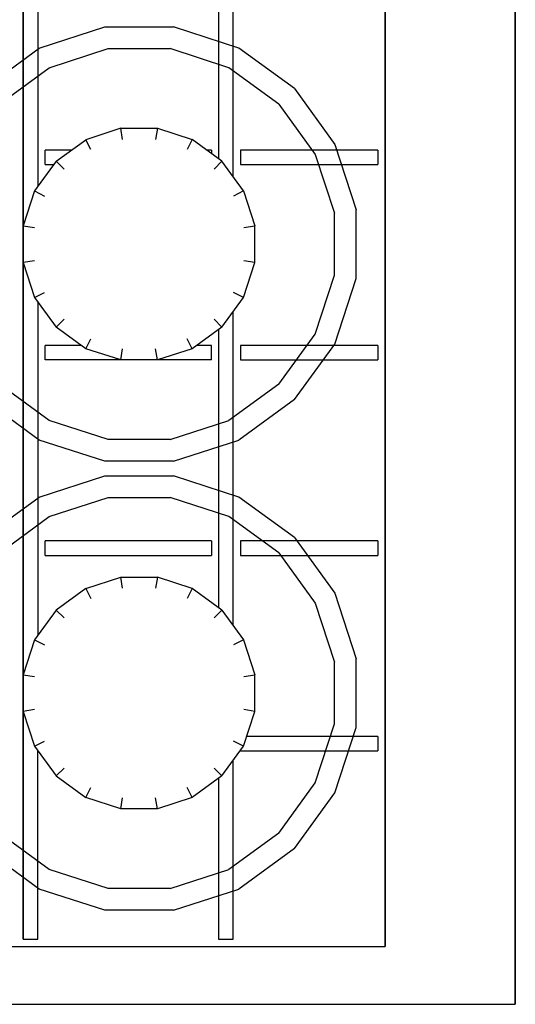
# Model space of a CAD drawing. Header units: millimetres. Extents: x 0 to 40100, y 0 to 29075.
# Tile 46 of 119: x 8886 to 8954, y 25338 to 25474. Entities that reach past the tile are written whole.
import ezdxf

# ---------------------------------------------------------------- set-up
doc = ezdxf.new("R2010")
doc.units = ezdxf.units.MM
doc.header["$MEASUREMENT"] = 0
doc.linetypes.add('AUSGEZOGEN', pattern=[0, 0])
doc.layers.get('0').update_dxf_attribs({"linetype": 'CONTINUOUS'})
doc.layers.add('ibmp_KT_Geräte-bauseits', color=7, linetype='AUSGEZOGEN', true_color=0x008000)
doc.styles.get("Standard").update_dxf_attribs({"font": 'TXT.SHX'})

# ---------------------------------------------------------------- blocks, each defined once
blk = doc.blocks.new('BLOCK_00415')
at = {"layer": 'ibmp_KT_Geräte-bauseits', "color": 0, "linetype": 'AUSGEZOGEN', "true_color": 0x000000}
for p, q in [((8954.1, 25734.1), (8954.1, 25338.1)), ((8936.1, 25726.1), (8936.1, 25346.1)), ((8886.1, 25725.1), (8886.1, 25347.1)), ((8888.1, 25497.16), (8888.1, 25451.06)), ((8915.1, 25452.44), (8915.1, 25495.76)), ((8913.1, 25493.3), (8913.1, 25454.88)), ((8888.31, 25470.16), (8897.35, 25473.1)), ((8897.35, 25473.1), (8906.85, 25473.1)), ((8915.89, 25470.16), (8906.85, 25473.1)), ((8880.62, 25464.56), (8888.31, 25470.16)), ((8889.69, 25467.46), (8897.83, 25470.1)), ((8897.83, 25470.1), (8906.38, 25470.1)), ((8914.51, 25467.46), (8906.38, 25470.1)), ((8923.58, 25464.58), (8915.89, 25470.16)), ((8882.77, 25462.42), (8889.69, 25467.46)), ((8921.43, 25462.44), (8914.51, 25467.46)), ((8923.58, 25464.58), (8929.17, 25456.88)), ((8921.43, 25462.44), (8926.46, 25455.5)), ((8899.57, 25459.1), (8894.75, 25457.52)), ((8899.81, 25457.56), (8899.57, 25459.1)), ((8899.57, 25459.1), (8904.63, 25459.1)), ((8904.63, 25459.1), (8904.39, 25457.56)), ((8904.63, 25459.1), (8909.45, 25457.54)), ((8890.64, 25454.54), (8894.75, 25457.52)), ((8895.45, 25456.16), (8894.75, 25457.52)), ((8909.45, 25457.54), (8908.75, 25456.16)), ((8913.56, 25454.56), (8909.45, 25457.54)), ((8929.17, 25456.88), (8932.1, 25447.84)), ((8889.1, 25454.1), (8889.1, 25456.1)), ((8892.78, 25456.1), (8889.1, 25456.1)), ((8912.1, 25456.1), (8911.44, 25456.1)), ((8912.1, 25456.1), (8912.1, 25455.62)), ((8916.1, 25456.1), (8916.1, 25454.1)), ((8935.1, 25456.1), (8916.1, 25456.1)), ((8926.46, 25455.5), (8929.1, 25447.36)), ((8935.1, 25456.1), (8935.1, 25454.1)), ((8890.64, 25454.54), (8887.66, 25450.44)), ((8889.1, 25454.1), (8890.31, 25454.1)), ((8890.64, 25454.54), (8891.73, 25453.46)), ((8913.56, 25454.56), (8912.47, 25453.46)), ((8916.54, 25450.44), (8913.56, 25454.56)), ((8916.1, 25454.1), (8935.1, 25454.1)), ((8887.66, 25450.44), (8886.1, 25445.62)), ((8887.66, 25450.44), (8889.04, 25449.74)), ((8916.54, 25450.44), (8915.16, 25449.74)), ((8916.54, 25450.44), (8918.1, 25445.62)), ((8929.1, 25438.82), (8929.1, 25447.36)), ((8932.1, 25438.34), (8932.1, 25447.84)), ((8886.1, 25445.62), (8887.63, 25445.38)), ((8916.57, 25445.38), (8918.1, 25445.62)), ((8918.1, 25440.56), (8918.1, 25445.62)), ((8887.63, 25440.8), (8886.1, 25440.56)), ((8886.1, 25440.56), (8887.67, 25435.74)), ((8916.54, 25435.74), (8918.1, 25440.56)), ((8918.1, 25440.56), (8916.57, 25440.8)), ((8926.46, 25430.68), (8929.1, 25438.82)), ((8929.17, 25429.3), (8932.1, 25438.34)), ((8887.67, 25435.74), (8889.04, 25436.44)), ((8916.54, 25435.74), (8915.16, 25436.44)), ((8887.67, 25435.74), (8890.65, 25431.64)), ((8888.1, 25435.16), (8888.1, 25389.06)), ((8913.56, 25431.64), (8916.54, 25435.74)), ((8915.1, 25390.44), (8915.1, 25433.76)), ((8891.74, 25432.72), (8890.65, 25431.64)), ((8912.47, 25432.72), (8913.56, 25431.64)), ((8894.75, 25428.66), (8890.65, 25431.64)), ((8913.56, 25431.64), (8909.45, 25428.66)), ((8913.1, 25431.3), (8913.1, 25392.88)), ((8921.43, 25423.76), (8926.46, 25430.68)), ((8894.75, 25428.66), (8895.45, 25430.04)), ((8909.45, 25428.66), (8908.75, 25430.04)), ((8923.58, 25421.62), (8929.17, 25429.3)), ((8889.1, 25427.1), (8889.1, 25429.1)), ((8894.14, 25429.1), (8889.1, 25429.1)), ((8899.57, 25427.1), (8894.75, 25428.66)), ((8899.57, 25427.1), (8899.81, 25428.62)), ((8904.63, 25427.1), (8904.39, 25428.62)), ((8909.45, 25428.66), (8904.63, 25427.1)), ((8912.1, 25429.1), (8910.06, 25429.1)), ((8912.1, 25427.1), (8912.1, 25429.1)), ((8916.1, 25429.1), (8916.1, 25427.1)), ((8935.1, 25429.1), (8916.1, 25429.1)), ((8935.1, 25429.1), (8935.1, 25427.1)), ((8912.1, 25427.1), (8889.1, 25427.1)), ((8916.1, 25427.1), (8935.1, 25427.1)), ((8889.69, 25418.72), (8882.77, 25423.76)), ((8921.43, 25423.76), (8914.51, 25418.72)), ((8888.31, 25416.02), (8880.62, 25421.62)), ((8923.58, 25421.62), (8915.89, 25416.02)), ((8897.83, 25416.1), (8889.69, 25418.72)), ((8906.38, 25416.1), (8914.51, 25418.72)), ((8897.35, 25413.1), (8888.31, 25416.02)), ((8906.38, 25416.1), (8897.83, 25416.1)), ((8906.85, 25413.1), (8915.89, 25416.02)), ((8906.85, 25413.1), (8897.35, 25413.1)), ((8888.31, 25408.16), (8897.35, 25411.1)), ((8897.35, 25411.1), (8906.85, 25411.1)), ((8915.89, 25408.16), (8906.85, 25411.1)), ((8880.62, 25402.56), (8888.31, 25408.16)), ((8889.69, 25405.46), (8897.83, 25408.1)), ((8897.83, 25408.1), (8906.38, 25408.1)), ((8914.51, 25405.46), (8906.38, 25408.1)), ((8923.58, 25402.58), (8915.89, 25408.16)), ((8882.77, 25400.42), (8889.69, 25405.46)), ((8921.43, 25400.44), (8914.51, 25405.46)), ((8889.1, 25400.1), (8889.1, 25402.1)), ((8912.1, 25402.1), (8889.1, 25402.1)), ((8912.1, 25402.1), (8912.1, 25400.1)), ((8916.1, 25402.1), (8916.1, 25400.1)), ((8935.1, 25402.1), (8916.1, 25402.1)), ((8923.58, 25402.58), (8929.17, 25394.88)), ((8935.1, 25402.1), (8935.1, 25400.1)), ((8889.1, 25400.1), (8912.1, 25400.1)), ((8916.1, 25400.1), (8935.1, 25400.1)), ((8921.43, 25400.44), (8926.46, 25393.5)), ((8894.75, 25395.52), (8899.57, 25397.1)), ((8899.81, 25395.56), (8899.57, 25397.1)), ((8899.57, 25397.1), (8904.63, 25397.1)), ((8904.63, 25397.1), (8904.39, 25395.56)), ((8909.45, 25395.54), (8904.63, 25397.1)), ((8894.75, 25395.52), (8890.64, 25392.54)), ((8894.75, 25395.52), (8895.45, 25394.16)), ((8909.45, 25395.54), (8908.75, 25394.16)), ((8913.56, 25392.56), (8909.45, 25395.54)), ((8929.17, 25394.88), (8932.1, 25385.84)), ((8913.56, 25392.56), (8912.47, 25391.46)), ((8913.56, 25392.56), (8916.54, 25388.44)), ((8926.46, 25393.5), (8929.1, 25385.36)), ((8890.64, 25392.54), (8887.66, 25388.44)), ((8890.64, 25392.54), (8891.73, 25391.46)), ((8887.66, 25388.44), (8886.1, 25383.62)), ((8887.66, 25388.44), (8889.04, 25387.74)), ((8916.54, 25388.44), (8915.16, 25387.74)), ((8916.54, 25388.44), (8918.1, 25383.62)), ((8932.1, 25376.34), (8932.1, 25385.84)), ((8929.1, 25376.82), (8929.1, 25385.36)), ((8886.1, 25383.62), (8887.63, 25383.38)), ((8916.57, 25383.38), (8918.1, 25383.62)), ((8918.1, 25378.56), (8918.1, 25383.62)), ((8887.63, 25378.8), (8886.1, 25378.56)), ((8886.1, 25378.56), (8887.67, 25373.74)), ((8916.54, 25373.74), (8918.1, 25378.56)), ((8918.1, 25378.56), (8916.57, 25378.8)), ((8926.46, 25368.68), (8929.1, 25376.82)), ((8929.17, 25367.3), (8932.1, 25376.34)), ((8935.1, 25375.1), (8916.98, 25375.1)), ((8935.1, 25375.1), (8935.1, 25373.1)), ((8887.67, 25373.74), (8889.04, 25374.44)), ((8887.67, 25373.74), (8890.65, 25369.64)), ((8913.56, 25369.64), (8916.54, 25373.74)), ((8916.54, 25373.74), (8915.16, 25374.44)), ((8888.1, 25347.1), (8888.1, 25373.16)), ((8916.1, 25373.1), (8916.1, 25373.14)), ((8916.1, 25373.1), (8935.1, 25373.1)), ((8915.1, 25347.1), (8915.1, 25371.76)), ((8891.74, 25370.72), (8890.65, 25369.64)), ((8890.65, 25369.64), (8894.75, 25366.66)), ((8913.56, 25369.64), (8909.45, 25366.66)), ((8912.47, 25370.72), (8913.56, 25369.64)), ((8913.1, 25369.3), (8913.1, 25347.1)), ((8921.43, 25361.76), (8926.46, 25368.68)), ((8894.75, 25366.66), (8895.45, 25368.04)), ((8909.45, 25366.66), (8908.75, 25368.04)), ((8923.58, 25359.62), (8929.17, 25367.3)), ((8899.57, 25365.1), (8894.75, 25366.66)), ((8899.57, 25365.1), (8899.81, 25366.62)), ((8904.63, 25365.1), (8904.39, 25366.62)), ((8909.45, 25366.66), (8904.63, 25365.1)), ((8904.63, 25365.1), (8899.57, 25365.1)), ((8889.69, 25356.72), (8882.77, 25361.76)), ((8921.43, 25361.76), (8914.51, 25356.72)), ((8888.31, 25354.02), (8880.62, 25359.62)), ((8923.58, 25359.62), (8915.89, 25354.02)), ((8897.83, 25354.1), (8889.69, 25356.72)), ((8906.38, 25354.1), (8914.51, 25356.72)), ((8897.35, 25351.1), (8888.31, 25354.02)), ((8906.38, 25354.1), (8897.83, 25354.1)), ((8906.85, 25351.1), (8915.89, 25354.02)), ((8906.85, 25351.1), (8897.35, 25351.1)), ((8886.1, 25347.1), (8888.1, 25347.1)), ((8913.1, 25347.1), (8915.1, 25347.1)), ((8676.1, 25346.1), (8936.1, 25346.1)), ((8658.1, 25338.1), (8954.1, 25338.1))]:
    blk.add_line(p, q, dxfattribs=at)
at = {"color": 0, "true_color": 0x000000}
blk.add_attdef('', (0, 0), '', height=1, dxfattribs=at)
blk = doc.blocks.new('BLOCK_00416')
at = {"layer": 'ibmp_KT_Geräte-bauseits', "color": 0, "linetype": 'AUSGEZOGEN', "true_color": 0x000000}
for p, q in [((8954.1, 25338.1), (8954.1, 25734.1)), ((8936.1, 25346.1), (8936.1, 25726.1)), ((8886.1, 25347.1), (8886.1, 25725.1)), ((8888.1, 25497.16), (8888.1, 25451.06)), ((8915.1, 25452.44), (8915.1, 25495.76)), ((8913.1, 25493.3), (8913.1, 25454.88)), ((8888.31, 25470.16), (8897.35, 25473.1)), ((8897.35, 25473.1), (8906.85, 25473.1)), ((8915.89, 25470.16), (8906.85, 25473.1)), ((8880.62, 25464.56), (8888.31, 25470.16)), ((8889.69, 25467.46), (8897.83, 25470.1)), ((8897.83, 25470.1), (8906.38, 25470.1)), ((8914.51, 25467.46), (8906.38, 25470.1)), ((8923.58, 25464.58), (8915.89, 25470.16)), ((8882.77, 25462.42), (8889.69, 25467.46)), ((8921.43, 25462.44), (8914.51, 25467.46)), ((8923.58, 25464.58), (8929.17, 25456.88)), ((8921.43, 25462.44), (8926.46, 25455.5)), ((8899.57, 25459.1), (8894.75, 25457.52)), ((8899.81, 25457.56), (8899.57, 25459.1)), ((8899.57, 25459.1), (8904.63, 25459.1)), ((8904.63, 25459.1), (8904.39, 25457.56)), ((8904.63, 25459.1), (8909.45, 25457.54)), ((8890.64, 25454.54), (8894.75, 25457.52)), ((8895.45, 25456.16), (8894.75, 25457.52)), ((8909.45, 25457.54), (8908.75, 25456.16)), ((8913.56, 25454.56), (8909.45, 25457.54)), ((8929.17, 25456.88), (8932.1, 25447.84)), ((8889.1, 25454.1), (8889.1, 25456.1)), ((8892.78, 25456.1), (8889.1, 25456.1)), ((8912.1, 25456.1), (8911.44, 25456.1)), ((8912.1, 25456.1), (8912.1, 25455.62)), ((8916.1, 25456.1), (8916.1, 25454.1)), ((8935.1, 25456.1), (8916.1, 25456.1)), ((8926.46, 25455.5), (8929.1, 25447.36)), ((8935.1, 25456.1), (8935.1, 25454.1)), ((8890.64, 25454.54), (8887.66, 25450.44)), ((8889.1, 25454.1), (8890.31, 25454.1)), ((8890.64, 25454.54), (8891.73, 25453.46)), ((8913.56, 25454.56), (8912.47, 25453.46)), ((8916.54, 25450.44), (8913.56, 25454.56)), ((8916.1, 25454.1), (8935.1, 25454.1)), ((8887.66, 25450.44), (8886.1, 25445.62)), ((8887.66, 25450.44), (8889.04, 25449.74)), ((8916.54, 25450.44), (8915.16, 25449.74)), ((8916.54, 25450.44), (8918.1, 25445.62)), ((8929.1, 25438.82), (8929.1, 25447.36)), ((8932.1, 25438.34), (8932.1, 25447.84)), ((8886.1, 25445.62), (8887.63, 25445.38)), ((8916.57, 25445.38), (8918.1, 25445.62)), ((8918.1, 25440.56), (8918.1, 25445.62)), ((8887.63, 25440.8), (8886.1, 25440.56)), ((8886.1, 25440.56), (8887.67, 25435.74)), ((8916.54, 25435.74), (8918.1, 25440.56)), ((8918.1, 25440.56), (8916.57, 25440.8)), ((8926.46, 25430.68), (8929.1, 25438.82)), ((8929.17, 25429.3), (8932.1, 25438.34)), ((8887.67, 25435.74), (8889.04, 25436.44)), ((8916.54, 25435.74), (8915.16, 25436.44)), ((8887.67, 25435.74), (8890.65, 25431.64)), ((8888.1, 25435.16), (8888.1, 25389.06)), ((8913.56, 25431.64), (8916.54, 25435.74)), ((8915.1, 25390.44), (8915.1, 25433.76)), ((8891.74, 25432.72), (8890.65, 25431.64)), ((8912.47, 25432.72), (8913.56, 25431.64)), ((8894.75, 25428.66), (8890.65, 25431.64)), ((8913.56, 25431.64), (8909.45, 25428.66)), ((8913.1, 25431.3), (8913.1, 25392.88)), ((8921.43, 25423.76), (8926.46, 25430.68)), ((8894.75, 25428.66), (8895.45, 25430.04)), ((8909.45, 25428.66), (8908.75, 25430.04)), ((8923.58, 25421.62), (8929.17, 25429.3)), ((8889.1, 25427.1), (8889.1, 25429.1)), ((8894.14, 25429.1), (8889.1, 25429.1)), ((8899.57, 25427.1), (8894.75, 25428.66)), ((8899.57, 25427.1), (8899.81, 25428.62)), ((8904.63, 25427.1), (8904.39, 25428.62)), ((8909.45, 25428.66), (8904.63, 25427.1)), ((8912.1, 25429.1), (8910.06, 25429.1)), ((8912.1, 25427.1), (8912.1, 25429.1)), ((8916.1, 25429.1), (8916.1, 25427.1)), ((8935.1, 25429.1), (8916.1, 25429.1)), ((8935.1, 25429.1), (8935.1, 25427.1)), ((8912.1, 25427.1), (8889.1, 25427.1)), ((8916.1, 25427.1), (8935.1, 25427.1)), ((8889.69, 25418.72), (8882.77, 25423.76)), ((8921.43, 25423.76), (8914.51, 25418.72)), ((8888.31, 25416.02), (8880.62, 25421.62)), ((8923.58, 25421.62), (8915.89, 25416.02)), ((8897.83, 25416.1), (8889.69, 25418.72)), ((8906.38, 25416.1), (8914.51, 25418.72)), ((8897.35, 25413.1), (8888.31, 25416.02)), ((8906.38, 25416.1), (8897.83, 25416.1)), ((8906.85, 25413.1), (8915.89, 25416.02)), ((8906.85, 25413.1), (8897.35, 25413.1)), ((8888.31, 25408.16), (8897.35, 25411.1)), ((8897.35, 25411.1), (8906.85, 25411.1)), ((8915.89, 25408.16), (8906.85, 25411.1)), ((8880.62, 25402.56), (8888.31, 25408.16)), ((8889.69, 25405.46), (8897.83, 25408.1)), ((8897.83, 25408.1), (8906.38, 25408.1)), ((8914.51, 25405.46), (8906.38, 25408.1)), ((8923.58, 25402.58), (8915.89, 25408.16)), ((8882.77, 25400.42), (8889.69, 25405.46)), ((8921.43, 25400.44), (8914.51, 25405.46)), ((8889.1, 25400.1), (8889.1, 25402.1)), ((8912.1, 25402.1), (8889.1, 25402.1)), ((8912.1, 25402.1), (8912.1, 25400.1)), ((8916.1, 25402.1), (8916.1, 25400.1)), ((8935.1, 25402.1), (8916.1, 25402.1)), ((8923.58, 25402.58), (8929.17, 25394.88)), ((8935.1, 25402.1), (8935.1, 25400.1)), ((8889.1, 25400.1), (8912.1, 25400.1)), ((8916.1, 25400.1), (8935.1, 25400.1)), ((8921.43, 25400.44), (8926.46, 25393.5)), ((8894.75, 25395.52), (8899.57, 25397.1)), ((8899.81, 25395.56), (8899.57, 25397.1)), ((8899.57, 25397.1), (8904.63, 25397.1)), ((8904.63, 25397.1), (8904.39, 25395.56)), ((8909.45, 25395.54), (8904.63, 25397.1)), ((8894.75, 25395.52), (8890.64, 25392.54)), ((8894.75, 25395.52), (8895.45, 25394.16)), ((8909.45, 25395.54), (8908.75, 25394.16)), ((8913.56, 25392.56), (8909.45, 25395.54)), ((8929.17, 25394.88), (8932.1, 25385.84)), ((8913.56, 25392.56), (8912.47, 25391.46)), ((8913.56, 25392.56), (8916.54, 25388.44)), ((8926.46, 25393.5), (8929.1, 25385.36)), ((8890.64, 25392.54), (8887.66, 25388.44)), ((8890.64, 25392.54), (8891.73, 25391.46)), ((8887.66, 25388.44), (8886.1, 25383.62)), ((8887.66, 25388.44), (8889.04, 25387.74)), ((8916.54, 25388.44), (8915.16, 25387.74)), ((8916.54, 25388.44), (8918.1, 25383.62)), ((8932.1, 25376.34), (8932.1, 25385.84)), ((8929.1, 25376.82), (8929.1, 25385.36)), ((8886.1, 25383.62), (8887.63, 25383.38)), ((8916.57, 25383.38), (8918.1, 25383.62)), ((8918.1, 25378.56), (8918.1, 25383.62)), ((8887.63, 25378.8), (8886.1, 25378.56)), ((8886.1, 25378.56), (8887.67, 25373.74)), ((8916.54, 25373.74), (8918.1, 25378.56)), ((8918.1, 25378.56), (8916.57, 25378.8)), ((8926.46, 25368.68), (8929.1, 25376.82)), ((8929.17, 25367.3), (8932.1, 25376.34)), ((8935.1, 25375.1), (8916.98, 25375.1)), ((8935.1, 25375.1), (8935.1, 25373.1)), ((8887.67, 25373.74), (8889.04, 25374.44)), ((8887.67, 25373.74), (8890.65, 25369.64)), ((8913.56, 25369.64), (8916.54, 25373.74)), ((8916.54, 25373.74), (8915.16, 25374.44)), ((8888.1, 25347.1), (8888.1, 25373.16)), ((8916.1, 25373.1), (8916.1, 25373.14)), ((8916.1, 25373.1), (8935.1, 25373.1)), ((8915.1, 25347.1), (8915.1, 25371.76)), ((8891.74, 25370.72), (8890.65, 25369.64)), ((8890.65, 25369.64), (8894.75, 25366.66)), ((8913.56, 25369.64), (8909.45, 25366.66)), ((8912.47, 25370.72), (8913.56, 25369.64)), ((8913.1, 25369.3), (8913.1, 25347.1)), ((8921.43, 25361.76), (8926.46, 25368.68)), ((8894.75, 25366.66), (8895.45, 25368.04)), ((8909.45, 25366.66), (8908.75, 25368.04)), ((8923.58, 25359.62), (8929.17, 25367.3)), ((8899.57, 25365.1), (8894.75, 25366.66)), ((8899.57, 25365.1), (8899.81, 25366.62)), ((8904.63, 25365.1), (8904.39, 25366.62)), ((8909.45, 25366.66), (8904.63, 25365.1)), ((8904.63, 25365.1), (8899.57, 25365.1)), ((8889.69, 25356.72), (8882.77, 25361.76)), ((8921.43, 25361.76), (8914.51, 25356.72)), ((8888.31, 25354.02), (8880.62, 25359.62)), ((8923.58, 25359.62), (8915.89, 25354.02)), ((8897.83, 25354.1), (8889.69, 25356.72)), ((8906.38, 25354.1), (8914.51, 25356.72)), ((8897.35, 25351.1), (8888.31, 25354.02)), ((8906.38, 25354.1), (8897.83, 25354.1)), ((8906.85, 25351.1), (8915.89, 25354.02)), ((8906.85, 25351.1), (8897.35, 25351.1)), ((8886.1, 25347.1), (8888.1, 25347.1)), ((8913.1, 25347.1), (8915.1, 25347.1)), ((8676.1, 25346.1), (8936.1, 25346.1)), ((8658.1, 25338.1), (8954.1, 25338.1))]:
    blk.add_line(p, q, dxfattribs=at)
at = {"color": 0, "true_color": 0x000000}
blk.add_attdef('', (0, 0), '', height=1, dxfattribs=at)
blk = doc.blocks.new('BLOCK_00417')
at = {"layer": 'ibmp_KT_Geräte-bauseits', "color": 0, "linetype": 'AUSGEZOGEN', "true_color": 0x000000}
for p, q in [((8954.1, 25338.1), (8954.1, 25734.1)), ((8936.1, 25346.1), (8936.1, 25726.1)), ((8886.1, 25347.1), (8886.1, 25725.1)), ((8888.1, 25497.16), (8888.1, 25451.06)), ((8915.1, 25452.44), (8915.1, 25495.76)), ((8913.1, 25493.3), (8913.1, 25454.88)), ((8888.31, 25470.16), (8897.35, 25473.1)), ((8897.35, 25473.1), (8906.85, 25473.1)), ((8915.89, 25470.16), (8906.85, 25473.1)), ((8880.62, 25464.56), (8888.31, 25470.16)), ((8889.69, 25467.46), (8897.83, 25470.1)), ((8897.83, 25470.1), (8906.38, 25470.1)), ((8914.51, 25467.46), (8906.38, 25470.1)), ((8923.58, 25464.58), (8915.89, 25470.16)), ((8882.77, 25462.42), (8889.69, 25467.46)), ((8921.43, 25462.44), (8914.51, 25467.46)), ((8923.58, 25464.58), (8929.17, 25456.88)), ((8921.43, 25462.44), (8926.46, 25455.5)), ((8899.57, 25459.1), (8894.75, 25457.52)), ((8899.81, 25457.56), (8899.57, 25459.1)), ((8899.57, 25459.1), (8904.63, 25459.1)), ((8904.63, 25459.1), (8904.39, 25457.56)), ((8904.63, 25459.1), (8909.45, 25457.54)), ((8890.64, 25454.54), (8894.75, 25457.52)), ((8895.45, 25456.16), (8894.75, 25457.52)), ((8909.45, 25457.54), (8908.75, 25456.16)), ((8913.56, 25454.56), (8909.45, 25457.54)), ((8929.17, 25456.88), (8932.1, 25447.84)), ((8889.1, 25454.1), (8889.1, 25456.1)), ((8892.78, 25456.1), (8889.1, 25456.1)), ((8912.1, 25456.1), (8911.44, 25456.1)), ((8912.1, 25456.1), (8912.1, 25455.62)), ((8916.1, 25456.1), (8916.1, 25454.1)), ((8935.1, 25456.1), (8916.1, 25456.1)), ((8926.46, 25455.5), (8929.1, 25447.36)), ((8935.1, 25456.1), (8935.1, 25454.1)), ((8890.64, 25454.54), (8887.66, 25450.44)), ((8889.1, 25454.1), (8890.31, 25454.1)), ((8890.64, 25454.54), (8891.73, 25453.46)), ((8913.56, 25454.56), (8912.47, 25453.46)), ((8916.54, 25450.44), (8913.56, 25454.56)), ((8916.1, 25454.1), (8935.1, 25454.1)), ((8887.66, 25450.44), (8886.1, 25445.62)), ((8887.66, 25450.44), (8889.04, 25449.74)), ((8916.54, 25450.44), (8915.16, 25449.74)), ((8916.54, 25450.44), (8918.1, 25445.62)), ((8929.1, 25438.82), (8929.1, 25447.36)), ((8932.1, 25438.34), (8932.1, 25447.84)), ((8886.1, 25445.62), (8887.63, 25445.38)), ((8916.57, 25445.38), (8918.1, 25445.62)), ((8918.1, 25440.56), (8918.1, 25445.62)), ((8887.63, 25440.8), (8886.1, 25440.56)), ((8886.1, 25440.56), (8887.67, 25435.74)), ((8916.54, 25435.74), (8918.1, 25440.56)), ((8918.1, 25440.56), (8916.57, 25440.8)), ((8926.46, 25430.68), (8929.1, 25438.82)), ((8929.17, 25429.3), (8932.1, 25438.34)), ((8887.67, 25435.74), (8889.04, 25436.44)), ((8916.54, 25435.74), (8915.16, 25436.44)), ((8887.67, 25435.74), (8890.65, 25431.64)), ((8888.1, 25435.16), (8888.1, 25389.06)), ((8913.56, 25431.64), (8916.54, 25435.74)), ((8915.1, 25390.44), (8915.1, 25433.76)), ((8891.74, 25432.72), (8890.65, 25431.64)), ((8912.47, 25432.72), (8913.56, 25431.64)), ((8894.75, 25428.66), (8890.65, 25431.64)), ((8913.56, 25431.64), (8909.45, 25428.66)), ((8913.1, 25431.3), (8913.1, 25392.88)), ((8921.43, 25423.76), (8926.46, 25430.68)), ((8894.75, 25428.66), (8895.45, 25430.04)), ((8909.45, 25428.66), (8908.75, 25430.04)), ((8923.58, 25421.62), (8929.17, 25429.3)), ((8889.1, 25427.1), (8889.1, 25429.1)), ((8894.14, 25429.1), (8889.1, 25429.1)), ((8899.57, 25427.1), (8894.75, 25428.66)), ((8899.57, 25427.1), (8899.81, 25428.62)), ((8904.63, 25427.1), (8904.39, 25428.62)), ((8909.45, 25428.66), (8904.63, 25427.1)), ((8912.1, 25429.1), (8910.06, 25429.1)), ((8912.1, 25427.1), (8912.1, 25429.1)), ((8916.1, 25429.1), (8916.1, 25427.1)), ((8935.1, 25429.1), (8916.1, 25429.1)), ((8935.1, 25429.1), (8935.1, 25427.1)), ((8912.1, 25427.1), (8889.1, 25427.1)), ((8916.1, 25427.1), (8935.1, 25427.1)), ((8889.69, 25418.72), (8882.77, 25423.76)), ((8921.43, 25423.76), (8914.51, 25418.72)), ((8888.31, 25416.02), (8880.62, 25421.62)), ((8923.58, 25421.62), (8915.89, 25416.02)), ((8897.83, 25416.1), (8889.69, 25418.72)), ((8906.38, 25416.1), (8914.51, 25418.72)), ((8897.35, 25413.1), (8888.31, 25416.02)), ((8906.38, 25416.1), (8897.83, 25416.1)), ((8906.85, 25413.1), (8915.89, 25416.02)), ((8906.85, 25413.1), (8897.35, 25413.1)), ((8888.31, 25408.16), (8897.35, 25411.1)), ((8897.35, 25411.1), (8906.85, 25411.1)), ((8915.89, 25408.16), (8906.85, 25411.1)), ((8880.62, 25402.56), (8888.31, 25408.16)), ((8889.69, 25405.46), (8897.83, 25408.1)), ((8897.83, 25408.1), (8906.38, 25408.1)), ((8914.51, 25405.46), (8906.38, 25408.1)), ((8923.58, 25402.58), (8915.89, 25408.16)), ((8882.77, 25400.42), (8889.69, 25405.46)), ((8921.43, 25400.44), (8914.51, 25405.46)), ((8889.1, 25400.1), (8889.1, 25402.1)), ((8912.1, 25402.1), (8889.1, 25402.1)), ((8912.1, 25402.1), (8912.1, 25400.1)), ((8916.1, 25402.1), (8916.1, 25400.1)), ((8935.1, 25402.1), (8916.1, 25402.1)), ((8923.58, 25402.58), (8929.17, 25394.88)), ((8935.1, 25402.1), (8935.1, 25400.1)), ((8889.1, 25400.1), (8912.1, 25400.1)), ((8916.1, 25400.1), (8935.1, 25400.1)), ((8921.43, 25400.44), (8926.46, 25393.5)), ((8894.75, 25395.52), (8899.57, 25397.1)), ((8899.81, 25395.56), (8899.57, 25397.1)), ((8899.57, 25397.1), (8904.63, 25397.1)), ((8904.63, 25397.1), (8904.39, 25395.56)), ((8909.45, 25395.54), (8904.63, 25397.1)), ((8894.75, 25395.52), (8890.64, 25392.54)), ((8894.75, 25395.52), (8895.45, 25394.16)), ((8909.45, 25395.54), (8908.75, 25394.16)), ((8913.56, 25392.56), (8909.45, 25395.54)), ((8929.17, 25394.88), (8932.1, 25385.84)), ((8913.56, 25392.56), (8912.47, 25391.46)), ((8913.56, 25392.56), (8916.54, 25388.44)), ((8926.46, 25393.5), (8929.1, 25385.36)), ((8890.64, 25392.54), (8887.66, 25388.44)), ((8890.64, 25392.54), (8891.73, 25391.46)), ((8887.66, 25388.44), (8886.1, 25383.62)), ((8887.66, 25388.44), (8889.04, 25387.74)), ((8916.54, 25388.44), (8915.16, 25387.74)), ((8916.54, 25388.44), (8918.1, 25383.62)), ((8932.1, 25376.34), (8932.1, 25385.84)), ((8929.1, 25376.82), (8929.1, 25385.36)), ((8886.1, 25383.62), (8887.63, 25383.38)), ((8916.57, 25383.38), (8918.1, 25383.62)), ((8918.1, 25378.56), (8918.1, 25383.62)), ((8887.63, 25378.8), (8886.1, 25378.56)), ((8886.1, 25378.56), (8887.67, 25373.74)), ((8916.54, 25373.74), (8918.1, 25378.56)), ((8918.1, 25378.56), (8916.57, 25378.8)), ((8926.46, 25368.68), (8929.1, 25376.82)), ((8929.17, 25367.3), (8932.1, 25376.34)), ((8935.1, 25375.1), (8916.98, 25375.1)), ((8935.1, 25375.1), (8935.1, 25373.1)), ((8887.67, 25373.74), (8889.04, 25374.44)), ((8887.67, 25373.74), (8890.65, 25369.64)), ((8913.56, 25369.64), (8916.54, 25373.74)), ((8916.54, 25373.74), (8915.16, 25374.44)), ((8888.1, 25347.1), (8888.1, 25373.16)), ((8916.1, 25373.1), (8916.1, 25373.14)), ((8916.1, 25373.1), (8935.1, 25373.1)), ((8915.1, 25347.1), (8915.1, 25371.76)), ((8891.74, 25370.72), (8890.65, 25369.64)), ((8890.65, 25369.64), (8894.75, 25366.66)), ((8913.56, 25369.64), (8909.45, 25366.66)), ((8912.47, 25370.72), (8913.56, 25369.64)), ((8913.1, 25369.3), (8913.1, 25347.1)), ((8921.43, 25361.76), (8926.46, 25368.68)), ((8894.75, 25366.66), (8895.45, 25368.04)), ((8909.45, 25366.66), (8908.75, 25368.04)), ((8923.58, 25359.62), (8929.17, 25367.3)), ((8899.57, 25365.1), (8894.75, 25366.66)), ((8899.57, 25365.1), (8899.81, 25366.62)), ((8904.63, 25365.1), (8904.39, 25366.62)), ((8909.45, 25366.66), (8904.63, 25365.1)), ((8904.63, 25365.1), (8899.57, 25365.1)), ((8889.69, 25356.72), (8882.77, 25361.76)), ((8921.43, 25361.76), (8914.51, 25356.72)), ((8888.31, 25354.02), (8880.62, 25359.62)), ((8923.58, 25359.62), (8915.89, 25354.02)), ((8897.83, 25354.1), (8889.69, 25356.72)), ((8906.38, 25354.1), (8914.51, 25356.72)), ((8897.35, 25351.1), (8888.31, 25354.02)), ((8906.38, 25354.1), (8897.83, 25354.1)), ((8906.85, 25351.1), (8915.89, 25354.02)), ((8906.85, 25351.1), (8897.35, 25351.1)), ((8886.1, 25347.1), (8888.1, 25347.1)), ((8913.1, 25347.1), (8915.1, 25347.1)), ((8676.1, 25346.1), (8936.1, 25346.1)), ((8658.1, 25338.1), (8954.1, 25338.1))]:
    blk.add_line(p, q, dxfattribs=at)
at = {"color": 0, "true_color": 0x000000}
blk.add_attdef('', (0, 0), '', height=1, dxfattribs=at)
blk = doc.blocks.new('BLOCK_00418')
at = {"layer": 'ibmp_KT_Geräte-bauseits', "color": 0, "linetype": 'AUSGEZOGEN', "true_color": 0x000000}
for p, q in [((8954.1, 25338.1), (8954.1, 25734.1)), ((8936.1, 25346.1), (8936.1, 25726.1)), ((8886.1, 25347.1), (8886.1, 25725.1)), ((8888.1, 25497.16), (8888.1, 25451.06)), ((8915.1, 25452.44), (8915.1, 25495.76)), ((8913.1, 25493.3), (8913.1, 25454.88)), ((8888.31, 25470.16), (8897.35, 25473.1)), ((8897.35, 25473.1), (8906.85, 25473.1)), ((8915.89, 25470.16), (8906.85, 25473.1)), ((8880.62, 25464.56), (8888.31, 25470.16)), ((8889.69, 25467.46), (8897.83, 25470.1)), ((8897.83, 25470.1), (8906.38, 25470.1)), ((8914.51, 25467.46), (8906.38, 25470.1)), ((8923.58, 25464.58), (8915.89, 25470.16)), ((8882.77, 25462.42), (8889.69, 25467.46)), ((8921.43, 25462.44), (8914.51, 25467.46)), ((8923.58, 25464.58), (8929.17, 25456.88)), ((8921.43, 25462.44), (8926.46, 25455.5)), ((8899.57, 25459.1), (8894.75, 25457.52)), ((8899.81, 25457.56), (8899.57, 25459.1)), ((8899.57, 25459.1), (8904.63, 25459.1)), ((8904.63, 25459.1), (8904.39, 25457.56)), ((8904.63, 25459.1), (8909.45, 25457.54)), ((8890.64, 25454.54), (8894.75, 25457.52)), ((8895.45, 25456.16), (8894.75, 25457.52)), ((8909.45, 25457.54), (8908.75, 25456.16)), ((8913.56, 25454.56), (8909.45, 25457.54)), ((8929.17, 25456.88), (8932.1, 25447.84)), ((8889.1, 25454.1), (8889.1, 25456.1)), ((8892.78, 25456.1), (8889.1, 25456.1)), ((8912.1, 25456.1), (8911.44, 25456.1)), ((8912.1, 25456.1), (8912.1, 25455.62)), ((8916.1, 25456.1), (8916.1, 25454.1)), ((8935.1, 25456.1), (8916.1, 25456.1)), ((8926.46, 25455.5), (8929.1, 25447.36)), ((8935.1, 25456.1), (8935.1, 25454.1)), ((8890.64, 25454.54), (8887.66, 25450.44)), ((8889.1, 25454.1), (8890.31, 25454.1)), ((8890.64, 25454.54), (8891.73, 25453.46)), ((8913.56, 25454.56), (8912.47, 25453.46)), ((8916.54, 25450.44), (8913.56, 25454.56)), ((8916.1, 25454.1), (8935.1, 25454.1)), ((8887.66, 25450.44), (8886.1, 25445.62)), ((8887.66, 25450.44), (8889.04, 25449.74)), ((8916.54, 25450.44), (8915.16, 25449.74)), ((8916.54, 25450.44), (8918.1, 25445.62)), ((8929.1, 25438.82), (8929.1, 25447.36)), ((8932.1, 25438.34), (8932.1, 25447.84)), ((8886.1, 25445.62), (8887.63, 25445.38)), ((8916.57, 25445.38), (8918.1, 25445.62)), ((8918.1, 25440.56), (8918.1, 25445.62)), ((8887.63, 25440.8), (8886.1, 25440.56)), ((8886.1, 25440.56), (8887.67, 25435.74)), ((8916.54, 25435.74), (8918.1, 25440.56)), ((8918.1, 25440.56), (8916.57, 25440.8)), ((8926.46, 25430.68), (8929.1, 25438.82)), ((8929.17, 25429.3), (8932.1, 25438.34)), ((8887.67, 25435.74), (8889.04, 25436.44)), ((8916.54, 25435.74), (8915.16, 25436.44)), ((8887.67, 25435.74), (8890.65, 25431.64)), ((8888.1, 25435.16), (8888.1, 25389.06)), ((8913.56, 25431.64), (8916.54, 25435.74)), ((8915.1, 25390.44), (8915.1, 25433.76)), ((8891.74, 25432.72), (8890.65, 25431.64)), ((8912.47, 25432.72), (8913.56, 25431.64)), ((8894.75, 25428.66), (8890.65, 25431.64)), ((8913.56, 25431.64), (8909.45, 25428.66)), ((8913.1, 25431.3), (8913.1, 25392.88)), ((8921.43, 25423.76), (8926.46, 25430.68)), ((8894.75, 25428.66), (8895.45, 25430.04)), ((8909.45, 25428.66), (8908.75, 25430.04)), ((8923.58, 25421.62), (8929.17, 25429.3)), ((8889.1, 25427.1), (8889.1, 25429.1)), ((8894.14, 25429.1), (8889.1, 25429.1)), ((8899.57, 25427.1), (8894.75, 25428.66)), ((8899.57, 25427.1), (8899.81, 25428.62)), ((8904.63, 25427.1), (8904.39, 25428.62)), ((8909.45, 25428.66), (8904.63, 25427.1)), ((8912.1, 25429.1), (8910.06, 25429.1)), ((8912.1, 25427.1), (8912.1, 25429.1)), ((8916.1, 25429.1), (8916.1, 25427.1)), ((8935.1, 25429.1), (8916.1, 25429.1)), ((8935.1, 25429.1), (8935.1, 25427.1)), ((8912.1, 25427.1), (8889.1, 25427.1)), ((8916.1, 25427.1), (8935.1, 25427.1)), ((8889.69, 25418.72), (8882.77, 25423.76)), ((8921.43, 25423.76), (8914.51, 25418.72)), ((8888.31, 25416.02), (8880.62, 25421.62)), ((8923.58, 25421.62), (8915.89, 25416.02)), ((8897.83, 25416.1), (8889.69, 25418.72)), ((8906.38, 25416.1), (8914.51, 25418.72)), ((8897.35, 25413.1), (8888.31, 25416.02)), ((8906.38, 25416.1), (8897.83, 25416.1)), ((8906.85, 25413.1), (8915.89, 25416.02)), ((8906.85, 25413.1), (8897.35, 25413.1)), ((8888.31, 25408.16), (8897.35, 25411.1)), ((8897.35, 25411.1), (8906.85, 25411.1)), ((8915.89, 25408.16), (8906.85, 25411.1)), ((8880.62, 25402.56), (8888.31, 25408.16)), ((8889.69, 25405.46), (8897.83, 25408.1)), ((8897.83, 25408.1), (8906.38, 25408.1)), ((8914.51, 25405.46), (8906.38, 25408.1)), ((8923.58, 25402.58), (8915.89, 25408.16)), ((8882.77, 25400.42), (8889.69, 25405.46)), ((8921.43, 25400.44), (8914.51, 25405.46)), ((8889.1, 25400.1), (8889.1, 25402.1)), ((8912.1, 25402.1), (8889.1, 25402.1)), ((8912.1, 25402.1), (8912.1, 25400.1)), ((8916.1, 25402.1), (8916.1, 25400.1)), ((8935.1, 25402.1), (8916.1, 25402.1)), ((8923.58, 25402.58), (8929.17, 25394.88)), ((8935.1, 25402.1), (8935.1, 25400.1)), ((8889.1, 25400.1), (8912.1, 25400.1)), ((8916.1, 25400.1), (8935.1, 25400.1)), ((8921.43, 25400.44), (8926.46, 25393.5)), ((8894.75, 25395.52), (8899.57, 25397.1)), ((8899.81, 25395.56), (8899.57, 25397.1)), ((8899.57, 25397.1), (8904.63, 25397.1)), ((8904.63, 25397.1), (8904.39, 25395.56)), ((8909.45, 25395.54), (8904.63, 25397.1)), ((8894.75, 25395.52), (8890.64, 25392.54)), ((8894.75, 25395.52), (8895.45, 25394.16)), ((8909.45, 25395.54), (8908.75, 25394.16)), ((8913.56, 25392.56), (8909.45, 25395.54)), ((8929.17, 25394.88), (8932.1, 25385.84)), ((8913.56, 25392.56), (8912.47, 25391.46)), ((8913.56, 25392.56), (8916.54, 25388.44)), ((8926.46, 25393.5), (8929.1, 25385.36)), ((8890.64, 25392.54), (8887.66, 25388.44)), ((8890.64, 25392.54), (8891.73, 25391.46)), ((8887.66, 25388.44), (8886.1, 25383.62)), ((8887.66, 25388.44), (8889.04, 25387.74)), ((8916.54, 25388.44), (8915.16, 25387.74)), ((8916.54, 25388.44), (8918.1, 25383.62)), ((8932.1, 25376.34), (8932.1, 25385.84)), ((8929.1, 25376.82), (8929.1, 25385.36)), ((8886.1, 25383.62), (8887.63, 25383.38)), ((8916.57, 25383.38), (8918.1, 25383.62)), ((8918.1, 25378.56), (8918.1, 25383.62)), ((8887.63, 25378.8), (8886.1, 25378.56)), ((8886.1, 25378.56), (8887.67, 25373.74)), ((8916.54, 25373.74), (8918.1, 25378.56)), ((8918.1, 25378.56), (8916.57, 25378.8)), ((8926.46, 25368.68), (8929.1, 25376.82)), ((8929.17, 25367.3), (8932.1, 25376.34)), ((8935.1, 25375.1), (8916.98, 25375.1)), ((8935.1, 25375.1), (8935.1, 25373.1)), ((8887.67, 25373.74), (8889.04, 25374.44)), ((8887.67, 25373.74), (8890.65, 25369.64)), ((8913.56, 25369.64), (8916.54, 25373.74)), ((8916.54, 25373.74), (8915.16, 25374.44)), ((8888.1, 25347.1), (8888.1, 25373.16)), ((8916.1, 25373.1), (8916.1, 25373.14)), ((8916.1, 25373.1), (8935.1, 25373.1)), ((8915.1, 25347.1), (8915.1, 25371.76)), ((8891.74, 25370.72), (8890.65, 25369.64)), ((8890.65, 25369.64), (8894.75, 25366.66)), ((8913.56, 25369.64), (8909.45, 25366.66)), ((8912.47, 25370.72), (8913.56, 25369.64)), ((8913.1, 25369.3), (8913.1, 25347.1)), ((8921.43, 25361.76), (8926.46, 25368.68)), ((8894.75, 25366.66), (8895.45, 25368.04)), ((8909.45, 25366.66), (8908.75, 25368.04)), ((8923.58, 25359.62), (8929.17, 25367.3)), ((8899.57, 25365.1), (8894.75, 25366.66)), ((8899.57, 25365.1), (8899.81, 25366.62)), ((8904.63, 25365.1), (8904.39, 25366.62)), ((8909.45, 25366.66), (8904.63, 25365.1)), ((8904.63, 25365.1), (8899.57, 25365.1)), ((8889.69, 25356.72), (8882.77, 25361.76)), ((8921.43, 25361.76), (8914.51, 25356.72)), ((8888.31, 25354.02), (8880.62, 25359.62)), ((8923.58, 25359.62), (8915.89, 25354.02)), ((8897.83, 25354.1), (8889.69, 25356.72)), ((8906.38, 25354.1), (8914.51, 25356.72)), ((8897.35, 25351.1), (8888.31, 25354.02)), ((8906.38, 25354.1), (8897.83, 25354.1)), ((8906.85, 25351.1), (8915.89, 25354.02)), ((8906.85, 25351.1), (8897.35, 25351.1)), ((8886.1, 25347.1), (8888.1, 25347.1)), ((8913.1, 25347.1), (8915.1, 25347.1)), ((8676.1, 25346.1), (8936.1, 25346.1)), ((8658.1, 25338.1), (8954.1, 25338.1))]:
    blk.add_line(p, q, dxfattribs=at)
at = {"color": 0, "true_color": 0x000000}
blk.add_attdef('', (0, 0), '', height=1, dxfattribs=at)
blk = doc.blocks.new('BLOCK_00419')
at = {"layer": 'ibmp_KT_Geräte-bauseits', "color": 0, "linetype": 'AUSGEZOGEN', "true_color": 0x000000}
for p, q in [((8954.1, 25338.1), (8954.1, 25734.1)), ((8936.1, 25346.1), (8936.1, 25726.1)), ((8886.1, 25347.1), (8886.1, 25725.1)), ((8888.1, 25497.16), (8888.1, 25451.06)), ((8915.1, 25452.44), (8915.1, 25495.76)), ((8913.1, 25493.3), (8913.1, 25454.88)), ((8888.31, 25470.16), (8897.35, 25473.1)), ((8897.35, 25473.1), (8906.85, 25473.1)), ((8915.89, 25470.16), (8906.85, 25473.1)), ((8880.62, 25464.56), (8888.31, 25470.16)), ((8889.69, 25467.46), (8897.83, 25470.1)), ((8897.83, 25470.1), (8906.38, 25470.1)), ((8914.51, 25467.46), (8906.38, 25470.1)), ((8923.58, 25464.58), (8915.89, 25470.16)), ((8882.77, 25462.42), (8889.69, 25467.46)), ((8921.43, 25462.44), (8914.51, 25467.46)), ((8923.58, 25464.58), (8929.17, 25456.88)), ((8921.43, 25462.44), (8926.46, 25455.5)), ((8899.57, 25459.1), (8894.75, 25457.52)), ((8899.81, 25457.56), (8899.57, 25459.1)), ((8899.57, 25459.1), (8904.63, 25459.1)), ((8904.63, 25459.1), (8904.39, 25457.56)), ((8904.63, 25459.1), (8909.45, 25457.54)), ((8890.64, 25454.54), (8894.75, 25457.52)), ((8895.45, 25456.16), (8894.75, 25457.52)), ((8909.45, 25457.54), (8908.75, 25456.16)), ((8913.56, 25454.56), (8909.45, 25457.54)), ((8929.17, 25456.88), (8932.1, 25447.84)), ((8889.1, 25454.1), (8889.1, 25456.1)), ((8892.78, 25456.1), (8889.1, 25456.1)), ((8912.1, 25456.1), (8911.44, 25456.1)), ((8912.1, 25456.1), (8912.1, 25455.62)), ((8916.1, 25456.1), (8916.1, 25454.1)), ((8935.1, 25456.1), (8916.1, 25456.1)), ((8926.46, 25455.5), (8929.1, 25447.36)), ((8935.1, 25456.1), (8935.1, 25454.1)), ((8890.64, 25454.54), (8887.66, 25450.44)), ((8889.1, 25454.1), (8890.31, 25454.1)), ((8890.64, 25454.54), (8891.73, 25453.46)), ((8913.56, 25454.56), (8912.47, 25453.46)), ((8916.54, 25450.44), (8913.56, 25454.56)), ((8916.1, 25454.1), (8935.1, 25454.1)), ((8887.66, 25450.44), (8886.1, 25445.62)), ((8887.66, 25450.44), (8889.04, 25449.74)), ((8916.54, 25450.44), (8915.16, 25449.74)), ((8916.54, 25450.44), (8918.1, 25445.62)), ((8929.1, 25438.82), (8929.1, 25447.36)), ((8932.1, 25438.34), (8932.1, 25447.84)), ((8886.1, 25445.62), (8887.63, 25445.38)), ((8916.57, 25445.38), (8918.1, 25445.62)), ((8918.1, 25440.56), (8918.1, 25445.62)), ((8887.63, 25440.8), (8886.1, 25440.56)), ((8886.1, 25440.56), (8887.67, 25435.74)), ((8916.54, 25435.74), (8918.1, 25440.56)), ((8918.1, 25440.56), (8916.57, 25440.8)), ((8926.46, 25430.68), (8929.1, 25438.82)), ((8929.17, 25429.3), (8932.1, 25438.34)), ((8887.67, 25435.74), (8889.04, 25436.44)), ((8916.54, 25435.74), (8915.16, 25436.44)), ((8887.67, 25435.74), (8890.65, 25431.64)), ((8888.1, 25435.16), (8888.1, 25389.06)), ((8913.56, 25431.64), (8916.54, 25435.74)), ((8915.1, 25390.44), (8915.1, 25433.76)), ((8891.74, 25432.72), (8890.65, 25431.64)), ((8912.47, 25432.72), (8913.56, 25431.64)), ((8894.75, 25428.66), (8890.65, 25431.64)), ((8913.56, 25431.64), (8909.45, 25428.66)), ((8913.1, 25431.3), (8913.1, 25392.88)), ((8921.43, 25423.76), (8926.46, 25430.68)), ((8894.75, 25428.66), (8895.45, 25430.04)), ((8909.45, 25428.66), (8908.75, 25430.04)), ((8923.58, 25421.62), (8929.17, 25429.3)), ((8889.1, 25427.1), (8889.1, 25429.1)), ((8894.14, 25429.1), (8889.1, 25429.1)), ((8899.57, 25427.1), (8894.75, 25428.66)), ((8899.57, 25427.1), (8899.81, 25428.62)), ((8904.63, 25427.1), (8904.39, 25428.62)), ((8909.45, 25428.66), (8904.63, 25427.1)), ((8912.1, 25429.1), (8910.06, 25429.1)), ((8912.1, 25427.1), (8912.1, 25429.1)), ((8916.1, 25429.1), (8916.1, 25427.1)), ((8935.1, 25429.1), (8916.1, 25429.1)), ((8935.1, 25429.1), (8935.1, 25427.1)), ((8912.1, 25427.1), (8889.1, 25427.1)), ((8916.1, 25427.1), (8935.1, 25427.1)), ((8889.69, 25418.72), (8882.77, 25423.76)), ((8921.43, 25423.76), (8914.51, 25418.72)), ((8888.31, 25416.02), (8880.62, 25421.62)), ((8923.58, 25421.62), (8915.89, 25416.02)), ((8897.83, 25416.1), (8889.69, 25418.72)), ((8906.38, 25416.1), (8914.51, 25418.72)), ((8897.35, 25413.1), (8888.31, 25416.02)), ((8906.38, 25416.1), (8897.83, 25416.1)), ((8906.85, 25413.1), (8915.89, 25416.02)), ((8906.85, 25413.1), (8897.35, 25413.1)), ((8888.31, 25408.16), (8897.35, 25411.1)), ((8897.35, 25411.1), (8906.85, 25411.1)), ((8915.89, 25408.16), (8906.85, 25411.1)), ((8880.62, 25402.56), (8888.31, 25408.16)), ((8889.69, 25405.46), (8897.83, 25408.1)), ((8897.83, 25408.1), (8906.38, 25408.1)), ((8914.51, 25405.46), (8906.38, 25408.1)), ((8923.58, 25402.58), (8915.89, 25408.16)), ((8882.77, 25400.42), (8889.69, 25405.46)), ((8921.43, 25400.44), (8914.51, 25405.46)), ((8889.1, 25400.1), (8889.1, 25402.1)), ((8912.1, 25402.1), (8889.1, 25402.1)), ((8912.1, 25402.1), (8912.1, 25400.1)), ((8916.1, 25402.1), (8916.1, 25400.1)), ((8935.1, 25402.1), (8916.1, 25402.1)), ((8923.58, 25402.58), (8929.17, 25394.88)), ((8935.1, 25402.1), (8935.1, 25400.1)), ((8889.1, 25400.1), (8912.1, 25400.1)), ((8916.1, 25400.1), (8935.1, 25400.1)), ((8921.43, 25400.44), (8926.46, 25393.5)), ((8894.75, 25395.52), (8899.57, 25397.1)), ((8899.81, 25395.56), (8899.57, 25397.1)), ((8899.57, 25397.1), (8904.63, 25397.1)), ((8904.63, 25397.1), (8904.39, 25395.56)), ((8909.45, 25395.54), (8904.63, 25397.1)), ((8894.75, 25395.52), (8890.64, 25392.54)), ((8894.75, 25395.52), (8895.45, 25394.16)), ((8909.45, 25395.54), (8908.75, 25394.16)), ((8913.56, 25392.56), (8909.45, 25395.54)), ((8929.17, 25394.88), (8932.1, 25385.84)), ((8913.56, 25392.56), (8912.47, 25391.46)), ((8913.56, 25392.56), (8916.54, 25388.44)), ((8926.46, 25393.5), (8929.1, 25385.36)), ((8890.64, 25392.54), (8887.66, 25388.44)), ((8890.64, 25392.54), (8891.73, 25391.46)), ((8887.66, 25388.44), (8886.1, 25383.62)), ((8887.66, 25388.44), (8889.04, 25387.74)), ((8916.54, 25388.44), (8915.16, 25387.74)), ((8916.54, 25388.44), (8918.1, 25383.62)), ((8932.1, 25376.34), (8932.1, 25385.84)), ((8929.1, 25376.82), (8929.1, 25385.36)), ((8886.1, 25383.62), (8887.63, 25383.38)), ((8916.57, 25383.38), (8918.1, 25383.62)), ((8918.1, 25378.56), (8918.1, 25383.62)), ((8887.63, 25378.8), (8886.1, 25378.56)), ((8886.1, 25378.56), (8887.67, 25373.74)), ((8916.54, 25373.74), (8918.1, 25378.56)), ((8918.1, 25378.56), (8916.57, 25378.8)), ((8926.46, 25368.68), (8929.1, 25376.82)), ((8929.17, 25367.3), (8932.1, 25376.34)), ((8935.1, 25375.1), (8916.98, 25375.1)), ((8935.1, 25375.1), (8935.1, 25373.1)), ((8887.67, 25373.74), (8889.04, 25374.44)), ((8887.67, 25373.74), (8890.65, 25369.64)), ((8913.56, 25369.64), (8916.54, 25373.74)), ((8916.54, 25373.74), (8915.16, 25374.44)), ((8888.1, 25347.1), (8888.1, 25373.16)), ((8916.1, 25373.1), (8916.1, 25373.14)), ((8916.1, 25373.1), (8935.1, 25373.1)), ((8915.1, 25347.1), (8915.1, 25371.76)), ((8891.74, 25370.72), (8890.65, 25369.64)), ((8890.65, 25369.64), (8894.75, 25366.66)), ((8913.56, 25369.64), (8909.45, 25366.66)), ((8912.47, 25370.72), (8913.56, 25369.64)), ((8913.1, 25369.3), (8913.1, 25347.1)), ((8921.43, 25361.76), (8926.46, 25368.68)), ((8894.75, 25366.66), (8895.45, 25368.04)), ((8909.45, 25366.66), (8908.75, 25368.04)), ((8923.58, 25359.62), (8929.17, 25367.3)), ((8899.57, 25365.1), (8894.75, 25366.66)), ((8899.57, 25365.1), (8899.81, 25366.62)), ((8904.63, 25365.1), (8904.39, 25366.62)), ((8909.45, 25366.66), (8904.63, 25365.1)), ((8904.63, 25365.1), (8899.57, 25365.1)), ((8889.69, 25356.72), (8882.77, 25361.76)), ((8921.43, 25361.76), (8914.51, 25356.72)), ((8888.31, 25354.02), (8880.62, 25359.62)), ((8923.58, 25359.62), (8915.89, 25354.02)), ((8897.83, 25354.1), (8889.69, 25356.72)), ((8906.38, 25354.1), (8914.51, 25356.72)), ((8897.35, 25351.1), (8888.31, 25354.02)), ((8906.38, 25354.1), (8897.83, 25354.1)), ((8906.85, 25351.1), (8915.89, 25354.02)), ((8906.85, 25351.1), (8897.35, 25351.1)), ((8886.1, 25347.1), (8888.1, 25347.1)), ((8913.1, 25347.1), (8915.1, 25347.1)), ((8676.1, 25346.1), (8936.1, 25346.1)), ((8658.1, 25338.1), (8954.1, 25338.1))]:
    blk.add_line(p, q, dxfattribs=at)
at = {"color": 0, "true_color": 0x000000}
blk.add_attdef('', (0, 0), '', height=1, dxfattribs=at)

msp = doc.modelspace()

# ---------------------------------------------------------------- block references
at = {"layer": 'ibmp_KT_Geräte-bauseits', "color": 0, "true_color": 0x000000}
for name in ['BLOCK_00415', 'BLOCK_00416', 'BLOCK_00417', 'BLOCK_00418', 'BLOCK_00419']:
    msp.add_blockref(name, (0, 0), dxfattribs=at)

doc.saveas('drawing.dxf')
